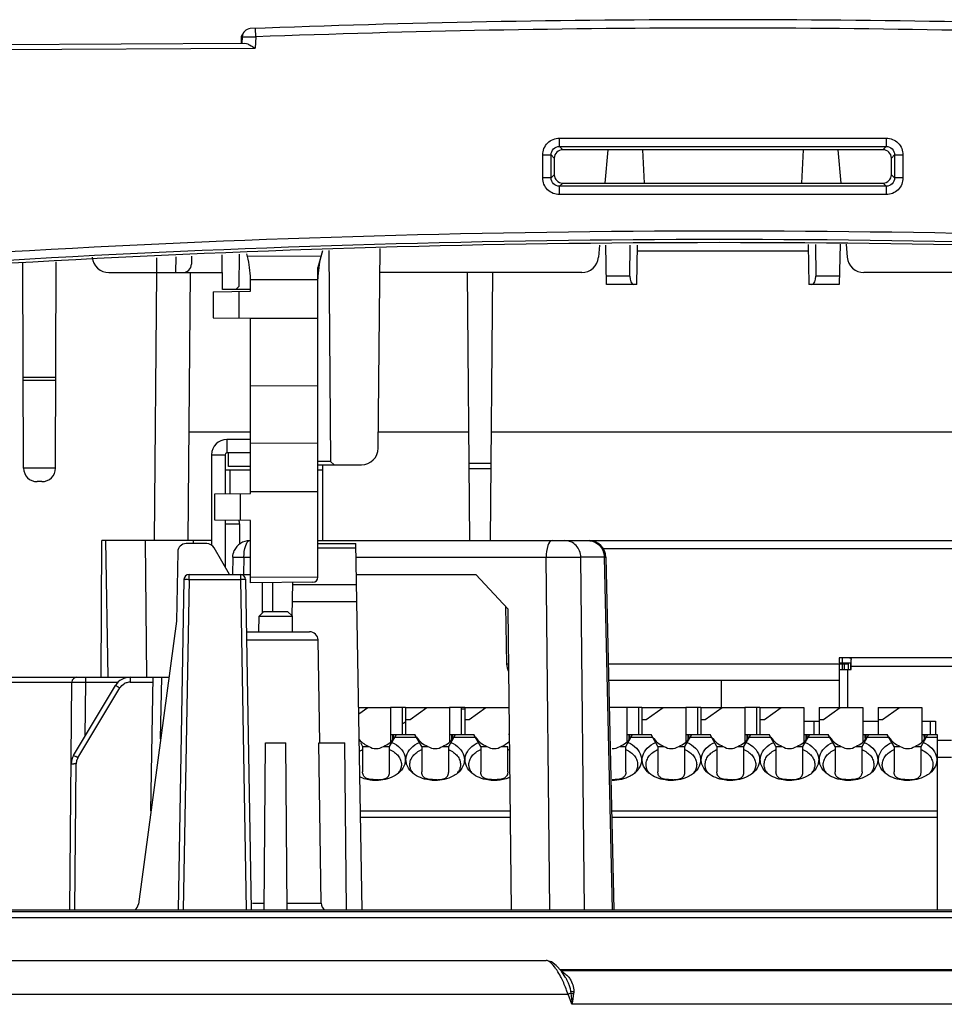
# Model space of a CAD drawing. Header units: millimetres. Extents: x 0 to 1700, y 17 to 1205.
# Tile 12 of 51: x 254 to 308, y 530 to 589. Entities that reach past the tile are written whole.
import ezdxf

# ---------------------------------------------------------------- set-up
doc = ezdxf.new("R2010")
doc.units = ezdxf.units.MM
doc.header["$LTSCALE"] = 77.505185
doc.layers.get('0').update_dxf_attribs({"linetype": 'CONTINUOUS'})

msp = doc.modelspace()

# ---------------------------------------------------------------- linework, layer by layer
at = {"linetype": 'Continuous'}
for p, q in [((266.674, 587.508), (266.674, 587.188)), ((266.738, 587.576), (266.724, 587.189)), ((266.738, 587.576), (267.211, 587.573)), ((267.211, 587.573), (267.538, 587.57)), ((267.538, 587.573), (267.514, 586.892)), ((267.538, 587.57), (267.519, 588.07)), ((244.551, 587.09), (266.9, 587.189)), ((246.754, 586.8), (267.514, 586.892)), ((285.543, 581.067), (285.543, 581.566)), ((285.543, 581.566), (304.905, 581.566)), ((304.905, 581.566), (304.905, 581.067)), ((284.547, 579.208), (284.547, 580.569)), ((284.547, 580.569), (285.045, 580.569)), ((285.045, 579.208), (285.045, 580.569)), ((285.045, 580.569), (285.234, 580.381)), ((285.543, 581.067), (285.732, 580.879)), ((285.543, 581.067), (304.905, 581.067)), ((304.716, 580.879), (285.732, 580.879)), ((288.412, 580.879), (288.239, 578.897)), ((290.461, 580.879), (290.565, 578.897)), ((299.987, 580.879), (299.883, 578.897)), ((302.036, 580.879), (302.209, 578.897)), ((304.905, 581.067), (304.716, 580.879)), ((305.403, 580.569), (305.214, 580.381)), ((305.403, 580.569), (305.403, 579.208)), ((305.403, 580.569), (305.901, 580.569)), ((305.901, 580.569), (305.901, 579.208)), ((285.234, 580.381), (285.233, 579.396)), ((305.215, 579.396), (305.214, 580.381)), ((285.045, 579.208), (285.233, 579.396)), ((305.403, 579.208), (305.215, 579.396)), ((285.045, 579.208), (284.547, 579.208)), ((285.543, 578.71), (285.731, 578.897)), ((285.731, 578.897), (304.717, 578.897)), ((304.905, 578.71), (304.717, 578.897)), ((305.901, 579.208), (305.403, 579.208)), ((285.543, 578.212), (285.543, 578.71)), ((304.905, 578.71), (285.543, 578.71)), ((304.905, 578.212), (285.543, 578.212)), ((304.905, 578.71), (304.905, 578.212)), ((300.279, 575.262), (300.32, 572.889)), ((300.708, 575.264), (300.736, 573.384)), ((302.17, 575.269), (302.128, 572.889)), ((302.527, 575.271), (302.594, 574.502)), ((266.559, 572.787), (266.576, 574.674)), ((267.043, 574.543), (267.002, 574.692)), ((271.497, 574.876), (271.224, 573.889)), ((271.87, 574.892), (271.979, 562.387)), ((274.802, 563.18), (274.906, 575.017)), ((287.916, 575.215), (287.854, 574.502)), ((288.32, 572.889), (288.279, 575.216)), ((289.712, 573.384), (289.74, 575.222)), ((290.128, 572.889), (290.169, 575.224)), ((290.163, 574.889), (300.285, 574.889)), ((253.781, 561.986), (253.739, 574.146)), ((255.667, 561.986), (255.709, 574.227)), ((261.653, 574.472), (261.66, 573.589)), ((262.801, 574.519), (262.793, 573.589)), ((263.724, 574.557), (263.724, 574.089)), ((265.564, 572.589), (265.546, 574.632)), ((267.036, 574.57), (271.414, 574.575)), ((258.84, 573.589), (265.555, 573.589)), ((261.543, 557.689), (261.682, 573.588)), ((263.543, 557.689), (263.682, 573.584)), ((271.224, 555.526), (271.224, 573.889)), ((271.271, 573.894), (271.226, 573.894)), ((286.858, 573.589), (274.893, 573.589)), ((280.224, 557.689), (280.085, 573.589)), ((281.563, 573.589), (281.424, 557.689)), ((316.943, 573.589), (303.59, 573.589)), ((267.224, 572.477), (267.224, 573.21)), ((267.224, 573.181), (271.224, 573.186)), ((289.712, 573.384), (288.311, 573.384)), ((302.137, 573.384), (300.736, 573.384)), ((265.024, 572.457), (267.224, 572.477)), ((265.024, 572.457), (265.024, 570.896)), ((267.224, 572.589), (265.564, 572.589)), ((266.359, 572.589), (266.559, 572.787)), ((266.537, 572.471), (266.537, 570.883)), ((290.128, 572.889), (288.32, 572.889)), ((302.128, 572.889), (300.32, 572.889)), ((265.024, 570.896), (267.224, 570.877)), ((267.224, 570.877), (271.224, 570.88)), ((267.224, 560.489), (267.224, 570.877)), ((255.686, 567.375), (253.762, 567.375)), ((255.685, 567.18), (253.763, 567.18)), ((267.224, 566.869), (271.224, 566.889)), ((267.224, 564.124), (263.6, 564.124)), ((265.824, 563.689), (265.824, 562.889)), ((267.224, 563.689), (265.824, 563.689)), ((280.168, 564.124), (274.811, 564.124)), ((313.692, 564.124), (281.48, 564.124)), ((267.224, 563.468), (271.224, 563.488)), ((264.924, 562.789), (264.924, 557.415)), ((264.924, 562.789), (265.724, 562.789)), ((265.724, 562.789), (265.724, 560.476)), ((267.224, 562.889), (265.824, 562.889)), ((265.924, 562.089), (265.924, 562.889)), ((255.667, 561.986), (253.781, 561.986)), ((265.724, 561.889), (267.224, 561.889)), ((267.224, 562.089), (265.924, 562.089)), ((266.024, 560.478), (266.024, 561.889)), ((271.979, 562.387), (271.224, 562.387)), ((271.224, 562.189), (273.802, 562.189)), ((271.224, 561.889), (271.524, 561.889)), ((271.524, 557.689), (271.524, 562.189)), ((271.979, 562.387), (272.179, 562.189)), ((281.464, 562.271), (280.184, 562.271)), ((281.461, 561.944), (280.187, 561.944)), ((254.867, 561.189), (254.581, 561.189)), ((265.124, 560.47), (267.224, 560.489)), ((265.124, 558.907), (265.124, 560.47)), ((266.637, 558.894), (266.637, 560.484)), ((267.224, 560.597), (271.224, 560.597)), ((267.224, 558.889), (265.124, 558.907)), ((265.724, 558.902), (265.724, 556.128)), ((267.224, 555.194), (267.224, 558.889)), ((265.724, 558.689), (266.574, 558.689)), ((266.574, 558.689), (266.574, 557.464)), ((258.376, 549.587), (258.419, 557.689)), ((263.543, 557.689), (258.419, 557.689)), ((258.628, 557.692), (258.775, 549.601)), ((261.077, 549.585), (261.006, 557.684)), ((264.635, 557.514), (263.415, 557.514)), ((264.924, 557.689), (263.543, 557.689)), ((263.852, 557.511), (263.853, 557.689)), ((265.978, 555.689), (265.068, 557.264)), ((271.224, 557.689), (287.295, 557.689)), ((271.224, 557.514), (273.474, 557.514)), ((271.224, 557.264), (273.478, 557.264)), ((273.853, 535.789), (273.474, 557.514)), ((287.295, 557.689), (311.074, 557.689)), ((311.074, 557.197), (288.13, 557.197)), ((262.915, 557.022), (262.844, 552.918)), ((266.182, 556.711), (266.159, 555.689)), ((266.84, 556.706), (266.817, 555.689)), ((266.84, 556.706), (267.224, 556.706)), ((273.478, 556.706), (284.757, 556.706)), ((284.975, 535.789), (284.757, 556.706)), ((287.025, 535.789), (286.807, 556.706)), ((288.198, 556.706), (286.807, 556.706)), ((288.198, 556.706), (288.666, 535.789)), ((288.294, 556.711), (288.763, 535.789)), ((263.287, 555.394), (262.945, 535.789)), ((263.587, 555.394), (263.245, 535.789)), ((263.587, 555.394), (263.587, 555.689)), ((263.587, 555.689), (267.224, 555.689)), ((263.587, 555.394), (266.629, 555.394)), ((266.629, 555.689), (266.629, 555.394)), ((266.629, 555.394), (266.971, 535.789)), ((266.929, 555.394), (267.271, 535.789)), ((271.224, 555.529), (267.224, 555.494)), ((273.506, 555.689), (280.585, 555.689)), ((280.585, 555.689), (282.484, 553.655)), ((270.927, 555.226), (267.224, 555.194)), ((267.924, 555.2), (267.924, 553.389)), ((268.524, 555.205), (268.524, 553.489)), ((269.699, 553.205), (269.734, 555.216)), ((269.732, 555.089), (273.516, 555.089)), ((269.714, 554.089), (273.534, 554.089)), ((282.347, 553.801), (282.407, 550.371)), ((282.484, 553.655), (282.67, 535.789)), ((267.724, 552.289), (267.74, 553.205)), ((268.024, 553.489), (267.74, 553.205)), ((267.74, 553.205), (269.708, 553.205)), ((268.024, 553.489), (269.424, 553.489)), ((269.424, 553.489), (269.708, 553.205)), ((269.724, 552.289), (269.708, 553.205)), ((262.844, 552.918), (260.582, 536.122)), ((266.983, 552.289), (270.733, 552.289)), ((266.992, 551.797), (271.233, 551.797)), ((271.339, 545.689), (271.233, 551.797)), ((302.124, 550.739), (302.124, 550.439)), ((311.074, 550.739), (302.124, 550.739)), ((302.324, 550.439), (302.324, 550.739)), ((302.124, 550.371), (288.436, 550.371)), ((302.124, 550.439), (302.814, 550.439)), ((302.124, 550.389), (302.124, 547.789)), ((302.124, 550.389), (302.424, 550.389)), ((302.324, 550.039), (302.324, 550.389)), ((302.424, 550.389), (302.424, 550.039)), ((302.424, 550.389), (302.424, 550.389)), ((302.674, 550.371), (302.424, 550.371)), ((302.674, 550.039), (302.674, 550.439)), ((302.814, 550.039), (302.814, 550.439)), ((302.824, 550.039), (302.824, 550.639)), ((302.824, 550.239), (311.074, 550.239)), ((242.143, 549.589), (262.396, 549.589)), ((257.443, 549.589), (257.443, 549.291)), ((260.09, 549.589), (260.09, 549.291)), ((261.328, 541.662), (261.467, 549.589)), ((261.903, 545.929), (261.967, 549.589)), ((302.124, 550.039), (302.824, 550.039)), ((302.624, 547.789), (302.624, 550.039)), ((252.043, 549.291), (256.643, 549.291)), ((256.525, 535.789), (256.643, 549.291)), ((256.743, 544.954), (259.233, 549.103)), ((257.275, 549.292), (257.443, 549.291)), ((257.443, 549.291), (257.415, 546.073)), ((257.443, 549.291), (259.38, 549.291)), ((260.09, 549.291), (261.461, 549.291)), ((302.124, 549.389), (288.458, 549.389)), ((295.124, 549.389), (295.124, 547.789)), ((257, 544.802), (259.49, 548.951)), ((273.644, 547.789), (275.524, 547.789)), ((273.65, 547.414), (274.185, 547.789)), ((275.524, 547.789), (275.524, 545.744)), ((276.224, 547.789), (275.524, 547.789)), ((276.224, 547.789), (276.224, 546.189)), ((276.424, 547.789), (276.224, 547.789)), ((276.424, 547.789), (276.424, 546.189)), ((276.424, 547.789), (279.024, 547.789)), ((276.686, 547.089), (277.685, 547.789)), ((279.024, 547.789), (279.024, 545.744)), ((279.724, 547.789), (279.024, 547.789)), ((279.724, 547.789), (279.724, 546.189)), ((279.924, 547.789), (279.724, 547.789)), ((279.924, 547.789), (279.924, 546.189)), ((279.924, 547.789), (282.524, 547.789)), ((280.186, 547.089), (281.185, 547.789)), ((282.545, 547.789), (282.524, 547.789)), ((289.524, 547.789), (288.494, 547.789)), ((289.524, 547.789), (289.524, 545.744)), ((290.224, 547.789), (289.524, 547.789)), ((290.224, 547.789), (290.224, 546.189)), ((290.424, 547.789), (290.224, 547.789)), ((290.424, 547.789), (290.424, 546.189)), ((290.424, 547.789), (293.024, 547.789)), ((290.686, 547.089), (291.685, 547.789)), ((293.024, 547.789), (293.024, 545.744)), ((293.724, 547.789), (293.024, 547.789)), ((293.724, 547.789), (293.724, 546.189)), ((293.924, 547.789), (293.724, 547.789)), ((293.924, 547.789), (293.924, 546.189)), ((293.924, 547.789), (296.524, 547.789)), ((294.186, 547.089), (295.185, 547.789)), ((296.524, 547.789), (296.524, 545.744)), ((297.224, 547.789), (296.524, 547.789)), ((297.224, 547.789), (297.224, 546.189)), ((297.424, 547.789), (297.224, 547.789)), ((297.424, 547.789), (297.424, 546.189)), ((297.424, 547.789), (300.024, 547.789)), ((297.686, 547.089), (298.685, 547.789)), ((300.024, 547.789), (300.024, 545.744)), ((300.924, 547.789), (300.924, 546.189)), ((300.924, 547.789), (303.524, 547.789)), ((301.186, 547.089), (302.185, 547.789)), ((303.524, 547.789), (303.524, 545.744)), ((304.424, 547.789), (304.424, 546.189)), ((304.424, 547.789), (307.024, 547.789)), ((304.686, 547.089), (305.685, 547.789)), ((307.024, 547.789), (307.024, 545.744)), ((276.424, 547.089), (276.686, 547.089)), ((279.924, 547.089), (280.186, 547.089)), ((290.424, 547.089), (290.686, 547.089)), ((293.924, 547.089), (294.186, 547.089)), ((297.424, 547.089), (297.686, 547.089)), ((300.024, 546.989), (300.624, 546.989)), ((300.624, 546.989), (300.624, 546.189)), ((300.624, 546.989), (300.924, 546.989)), ((300.924, 547.089), (301.186, 547.089)), ((303.524, 546.989), (304.424, 546.989)), ((304.424, 547.089), (304.686, 547.089)), ((307.024, 546.989), (307.824, 546.989)), ((307.524, 546.189), (307.524, 546.989)), ((307.824, 546.989), (307.824, 546.189)), ((275.474, 545.489), (275.878, 546.189)), ((275.524, 546.189), (276.97, 546.189)), ((275.794, 546.042), (277.054, 546.042)), ((277.374, 545.489), (276.97, 546.189)), ((278.974, 545.489), (279.378, 546.189)), ((279.024, 546.189), (280.47, 546.189)), ((279.294, 546.042), (280.554, 546.042)), ((280.874, 545.489), (280.47, 546.189)), ((282.562, 546.189), (282.524, 546.189)), ((289.474, 545.489), (289.878, 546.189)), ((289.524, 546.189), (290.97, 546.189)), ((289.794, 546.042), (291.054, 546.042)), ((291.374, 545.489), (290.97, 546.189)), ((292.974, 545.489), (293.378, 546.189)), ((293.024, 546.189), (294.47, 546.189)), ((293.294, 546.042), (294.554, 546.042)), ((294.874, 545.489), (294.47, 546.189)), ((296.474, 545.489), (296.878, 546.189)), ((296.524, 546.189), (297.97, 546.189)), ((296.794, 546.042), (298.054, 546.042)), ((298.374, 545.489), (297.97, 546.189)), ((299.974, 545.489), (300.378, 546.189)), ((300.024, 546.189), (301.47, 546.189)), ((300.294, 546.042), (301.554, 546.042)), ((301.874, 545.489), (301.47, 546.189)), ((303.474, 545.489), (303.878, 546.189)), ((303.524, 546.189), (304.97, 546.189)), ((303.794, 546.042), (305.054, 546.042)), ((305.374, 545.489), (304.97, 546.189)), ((306.974, 545.489), (307.378, 546.189)), ((307.024, 546.189), (307.924, 546.189)), ((307.294, 546.042), (307.924, 546.042)), ((307.924, 546.189), (307.924, 535.789)), ((268.038, 535.789), (268.124, 545.689)), ((268.124, 545.689), (269.324, 545.689)), ((269.41, 535.789), (269.324, 545.689)), ((271.269, 545.689), (272.824, 545.689)), ((271.42, 536.18), (271.269, 545.689)), ((272.91, 535.789), (272.824, 545.689)), ((273.741, 545.719), (273.874, 545.489)), ((273.874, 545.489), (273.874, 543.983)), ((273.874, 545.489), (274.234, 545.489)), ((275.114, 545.489), (275.474, 545.489)), ((275.474, 543.983), (275.474, 545.489)), ((275.714, 545.989), (275.714, 545.946)), ((275.714, 545.989), (275.747, 545.989)), ((277.374, 545.489), (277.374, 543.983)), ((277.374, 545.489), (277.734, 545.489)), ((278.614, 545.489), (278.974, 545.489)), ((278.974, 543.983), (278.974, 545.489)), ((279.214, 545.989), (279.214, 545.946)), ((279.214, 545.989), (279.247, 545.989)), ((280.874, 545.489), (280.874, 543.983)), ((280.874, 545.489), (281.234, 545.489)), ((282.114, 545.489), (282.474, 545.489)), ((282.474, 543.983), (282.474, 545.489)), ((289.114, 545.489), (289.474, 545.489)), ((289.474, 543.983), (289.474, 545.489)), ((289.714, 545.989), (289.714, 545.946)), ((289.714, 545.989), (289.747, 545.989)), ((291.374, 545.489), (291.374, 543.983)), ((291.374, 545.489), (291.734, 545.489)), ((292.614, 545.489), (292.974, 545.489)), ((292.974, 543.983), (292.974, 545.489)), ((293.214, 545.989), (293.214, 545.946)), ((293.214, 545.989), (293.247, 545.989)), ((294.874, 545.489), (294.874, 543.983)), ((294.874, 545.489), (295.234, 545.489)), ((296.114, 545.489), (296.474, 545.489)), ((296.474, 543.983), (296.474, 545.489)), ((296.714, 545.989), (296.714, 545.946)), ((296.714, 545.989), (296.747, 545.989)), ((298.374, 545.489), (298.374, 543.983)), ((298.374, 545.489), (298.734, 545.489)), ((299.614, 545.489), (299.974, 545.489)), ((299.974, 543.983), (299.974, 545.489)), ((300.214, 545.989), (300.214, 545.946)), ((300.214, 545.989), (300.247, 545.989)), ((301.874, 545.489), (301.874, 543.983)), ((301.874, 545.489), (302.234, 545.489)), ((303.114, 545.489), (303.474, 545.489)), ((303.474, 543.983), (303.474, 545.489)), ((303.714, 545.989), (303.714, 545.946)), ((303.714, 545.989), (303.747, 545.989)), ((305.374, 545.489), (305.374, 543.983)), ((305.374, 545.489), (305.734, 545.489)), ((306.614, 545.489), (306.974, 545.489)), ((306.974, 543.983), (306.974, 545.489)), ((307.214, 545.989), (307.214, 545.946)), ((307.214, 545.989), (307.247, 545.989)), ((308.774, 545.841), (307.924, 545.841)), ((256.825, 535.789), (256.9, 544.448)), ((307.924, 544.841), (308.774, 544.841)), ((282.609, 541.635), (273.751, 541.635)), ((307.924, 541.635), (288.632, 541.635)), ((273.757, 541.282), (282.613, 541.282)), ((288.64, 541.282), (307.924, 541.282)), ((267.35, 536.18), (268.041, 536.18)), ((269.407, 536.18), (271.42, 536.18)), ((87.601, 535.689), (335.847, 535.689)), ((88.724, 535.789), (334.724, 535.789)), ((87.604, 535.339), (335.844, 535.339)), ((246.698, 532.789), (284.749, 532.789)), ((284.749, 532.789), (284.749, 532.789)), ((335.817, 532.241), (285.57, 532.241)), ((285.615, 532.189), (335.817, 532.189)), ((285.882, 531.804), (285.652, 532.146)), ((245.4, 530.789), (286.048, 530.789)), ((286.215, 530.854), (286.048, 530.789)), ((286.281, 530.189), (286.048, 530.789)), ((335.799, 530.189), (286.281, 530.189))]:
    msp.add_line(p, q, dxfattribs=at)
msp.add_lwpolyline([(285.652, 532.146), (285.354, 532.487), (285.06, 532.705), (284.75, 532.789)], dxfattribs=at)
for centre, radius, start, end in [((295.224, -151.411), 740, 87.831093, 92.168907), ((295.224, -151.411), 739.5, 87.854404, 92.145584), ((266.974, 587.508), 0.3, 128.90897, 180), ((267.237, 587.559), 0.5, 92.16891, 178), ((295.224, -151.411), 727.458, 86.995741, 93.439924), ((295.224, -151.411), 726.96, 86.995741, 93.439924), ((258.84, 574.589), 1, 185, 270), ((263.224, 574.089), 0.5, 270, 360), ((262.224, 573.21), 5, 0, 15.46518), ((276.224, 573.21), 5, 164.53482, 180), ((286.858, 574.589), 1, 270, 355), ((303.59, 574.589), 1, 185, 270), ((265.824, 562.789), 0.9, 90, 180), ((273.802, 563.189), 1, 270, 359.5), ((265.824, 562.789), 0.1, 90, 180), ((254.581, 561.989), 0.8, 180.2, 270), ((254.867, 561.989), 0.8, 270, 359.8), ((265.274, 558.689), 1.3, 0, 9.13535), ((263.415, 557.014), 0.5, 90, 179), ((264.635, 557.014), 0.5, 30, 90), ((267.182, 556.689), 1, 90.00463, 155.76109), ((287.295, 556.689), 1, 1.28164, 89.99995), ((263.587, 555.389), 0.3, 90, 179), ((266.629, 555.389), 0.3, 1, 90), ((270.924, 555.526), 0.3, 270.5, 360), ((270.733, 551.789), 0.5, 1, 90), ((283.407, 550.389), 1, 181, 207.77182), ((256.943, 549.289), 0.3, 90, 179.5), ((260.09, 548.589), 1, 90, 149.03624), ((260.092, 548.587), 0.704, 100.91782, 119.21915), ((260.09, 548.589), 0.702, 90.01614, 100.84551), ((279.974, 536.605), 11.098, 90.25692, 91.29257), ((277.747, 544.826), 2.496, 122.19324, 127.70222), ((257.6, 544.439), 1, 149.03624, 179.5), ((239.1, 514.976), 34.785, 59.02978, 59.27591), ((281.813, 543.818), 1.625, 61.93891, 65.99049), ((256.634, 514.533), 29.916, 89.49037, 89.77763), ((257.605, 544.441), 0.705, 160.25252, 179.43585), ((257.602, 544.441), 0.702, 149.05377, 160.17084), ((275.222, 544.492), 0.971, 322.431, 329.17855), ((275.102, 544.968), 1.394, 309.77828, 314.95319), ((277.746, 544.968), 1.394, 225.04681, 230.22196), ((277.626, 544.492), 0.971, 210.83203, 217.56916), ((278.722, 544.492), 0.971, 322.431, 329.17855), ((278.602, 544.968), 1.394, 309.77828, 314.95319), ((281.246, 544.968), 1.394, 225.04681, 230.22196), ((281.126, 544.492), 0.971, 210.83203, 217.56916), ((289.222, 544.492), 0.971, 322.431, 329.17855), ((289.102, 544.968), 1.394, 309.77828, 314.95319), ((291.746, 544.968), 1.394, 225.04681, 230.22196), ((291.626, 544.492), 0.971, 210.83203, 217.56916), ((292.722, 544.492), 0.971, 322.431, 329.17855), ((292.602, 544.968), 1.394, 309.77828, 314.95319), ((295.246, 544.968), 1.394, 225.04681, 230.22196), ((295.126, 544.492), 0.971, 210.83203, 217.56916), ((296.222, 544.492), 0.971, 322.431, 329.17855), ((296.102, 544.968), 1.394, 309.77828, 314.95319), ((298.746, 544.968), 1.394, 225.04681, 230.22196), ((298.626, 544.492), 0.971, 210.83203, 217.56916), ((299.722, 544.492), 0.971, 322.431, 329.17855), ((299.602, 544.968), 1.394, 309.77828, 314.95319), ((302.246, 544.968), 1.394, 225.04681, 230.22196), ((302.126, 544.492), 0.971, 210.83203, 217.56916), ((303.222, 544.492), 0.971, 322.431, 329.17855), ((303.102, 544.968), 1.394, 309.77828, 314.95319), ((305.746, 544.968), 1.394, 225.04681, 230.22196), ((305.626, 544.492), 0.971, 210.83203, 217.56916), ((306.722, 544.492), 0.971, 322.431, 329.17855), ((306.602, 544.968), 1.394, 309.77828, 314.95319), ((260.087, 536.189), 0.5, 305.03528, 352.33162), ((282.552, 530.36), 3.387, 32.8428, 35.59995)]:
    msp.add_arc(centre, radius, start, end, dxfattribs=at)
for centre, major_axis, ratio, start_param, end_param in [((285.736, 580.377), (0.375, -0.336), 0.993148, 2.304395, 3.867595), ((304.712, 580.377), (0.375, 0.336), 0.993148, -0.726003, 0.837197), ((285.735, 579.4), (0.34, 0.372), 0.991641, -3.968766, -2.405566), ((304.713, 579.4), (-0.34, 0.372), 0.991641, -3.87762, -2.31442), ((295.224, -151.967), (0, 727.331), 1, -0.052153, 0.059754), ((289.962, 573.389), (0.013, 0.5), 0.499746, -4.690662, -3.128592), ((300.486, 573.389), (-0.013, 0.5), 0.499746, -3.154593, -1.592524), ((274.674, 547.184), (0, 1.779), 0.816497, -2.83382, -2.267626), ((275.655, 545.689), (0, 0.5), 0.034921, 5.133445, 6.283185), ((275.707, 545.989), (0, 0.2), 0.034921, -1.570796, 0), ((278.174, 547.184), (0, 1.779), 0.816497, -4.015559, -3.449365), ((278.174, 547.184), (0, 1.779), 0.816497, -2.83382, -2.267626), ((279.155, 545.689), (0, 0.5), 0.034921, 5.133445, 6.283185), ((279.207, 545.989), (0, 0.2), 0.034921, -1.570796, 0), ((281.674, 547.184), (0, 1.779), 0.816497, -4.015559, -3.449365), ((288.674, 547.184), (0, 1.779), 0.816497, -2.83382, -2.267626), ((289.655, 545.689), (0, 0.5), 0.034921, 5.133445, 6.283185), ((289.707, 545.989), (0, 0.2), 0.034921, -1.570796, 0), ((292.174, 547.184), (0, 1.779), 0.816497, -4.015559, -3.449365), ((292.174, 547.184), (0, 1.779), 0.816497, -2.83382, -2.267626), ((293.155, 545.689), (0, 0.5), 0.034921, 5.133445, 6.283185), ((293.207, 545.989), (0, 0.2), 0.034921, -1.570796, 0), ((295.674, 547.184), (0, 1.779), 0.816497, -4.015559, -3.449365), ((295.674, 547.184), (0, 1.779), 0.816497, -2.83382, -2.267626), ((296.655, 545.689), (0, 0.5), 0.034921, 5.133445, 6.283185), ((296.707, 545.989), (0, 0.2), 0.034921, -1.570796, 0), ((299.174, 547.184), (0, 1.779), 0.816497, -4.015559, -3.449365), ((299.174, 547.184), (0, 1.779), 0.816497, -2.83382, -2.267626), ((300.155, 545.689), (0, 0.5), 0.034921, 5.133445, 6.283185), ((300.207, 545.989), (0, 0.2), 0.034921, -1.570796, 0), ((302.674, 547.184), (0, 1.779), 0.816497, -4.015559, -3.449365), ((302.674, 547.184), (0, 1.779), 0.816497, -2.83382, -2.267626), ((303.655, 545.689), (0, 0.5), 0.034921, 5.133445, 6.283185), ((303.707, 545.989), (0, 0.2), 0.034921, -1.570796, 0), ((306.174, 547.184), (0, 1.779), 0.816497, -4.015559, -3.449365), ((306.174, 547.184), (0, 1.779), 0.816497, -2.83382, -2.267626), ((307.155, 545.689), (0, 0.5), 0.034921, 5.133445, 6.283185), ((307.207, 545.989), (0, 0.2), 0.034921, -1.570796, 0), ((274.674, 547.184), (0, 1.779), 0.816497, -3.898969, -3.449365), ((274.674, 546.157), (0.8, 0), 1, 4.13011, 5.294668), ((278.174, 546.157), (0.8, 0), 1, 4.13011, 5.294668), ((281.674, 546.157), (0.8, 0), 1, 4.13011, 5.294668), ((281.674, 547.184), (0, 1.779), 0.816497, -2.83382, -2.480098), ((288.674, 546.157), (0.8, 0), 1, -1.570796, -0.988517), ((292.174, 546.157), (0.8, 0), 1, 4.13011, 5.294668), ((295.674, 546.157), (0.8, 0), 1, 4.13011, 5.294668), ((299.174, 546.157), (0.8, 0), 1, -2.153076, -0.988517), ((302.674, 546.157), (0.8, 0), 1, -2.153076, -0.988517), ((306.174, 546.157), (0.8, 0), 1, -2.153076, -0.988517), ((274.674, 541.389), (0, 2.121), 0.707107, 6.129252, 6.43719), ((278.174, 541.389), (0, 2.121), 0.707107, -0.153933, 0.154004), ((281.674, 541.389), (0, 2.121), 0.707107, -0.153933, 0.154004), ((288.674, 541.389), (0, 2.121), 0.707107, -0.153933, 0), ((292.174, 541.389), (0, 2.121), 0.707107, 6.129252, 6.43719), ((295.674, 541.389), (0, 2.121), 0.707107, 6.129252, 6.43719), ((299.174, 541.389), (0, 2.121), 0.707107, -0.153933, 0.154004), ((302.674, 541.389), (0, 2.121), 0.707107, -0.153933, 0.154004), ((306.174, 541.389), (0, 2.121), 0.707107, -0.153933, 0.154004)]:
    msp.add_ellipse(centre, major_axis=major_axis, ratio=ratio, start_param=start_param, end_param=end_param, dxfattribs=at)
for points in [[(266.9, 587.189), (266.956, 587.19), (267.012, 587.169), (267.064, 587.147)], [(287.259, 557.689), (287.38, 557.689), (287.503, 557.663), (287.614, 557.614)], [(266.182, 556.711), (266.185, 556.844), (266.216, 556.978), (266.27, 557.099)], [(259.49, 548.951), (259.552, 549.054), (259.643, 549.143), (259.748, 549.202)], [(271.42, 536.18), (271.422, 536.028), (271.512, 535.866), (271.637, 535.78)], [(285.822, 532.041), (285.771, 532.075), (285.718, 532.106), (285.663, 532.131)], [(285.822, 532.041), (285.783, 532.034), (285.741, 532.036), (285.703, 532.048)], [(285.822, 532.041), (285.894, 531.994), (285.96, 531.937), (286.02, 531.875)], [(286.201, 530.964), (286.261, 530.946), (286.325, 530.939), (286.388, 530.939)], [(286.201, 530.964), (286.207, 530.928), (286.212, 530.891), (286.215, 530.854)], [(286.388, 530.939), (286.388, 530.901), (286.386, 530.862), (286.382, 530.823)], [(286.215, 530.854), (286.269, 530.837), (286.326, 530.828), (286.382, 530.823)], [(286.215, 530.854), (286.243, 530.633), (286.262, 530.411), (286.281, 530.189)], [(286.382, 530.823), (286.359, 530.61), (286.32, 530.399), (286.281, 530.189)]]:
    msp.add_open_spline(points, degree=3, dxfattribs=at)
for points, knots in [([(267.064, 587.147), (267.1, 587.131), (267.255, 587.055), (267.401, 586.962), (267.514, 586.892)], [0, 0, 0, 0, 0.231599, 1, 1, 1, 1]), ([(284.547, 580.569), (284.547, 580.823), (284.759, 581.354), (285.289, 581.566), (285.543, 581.566)], [0, 0, 0, 0, 0.499691, 1, 1, 1, 1]), ([(304.905, 581.566), (305.159, 581.566), (305.689, 581.354), (305.901, 580.824), (305.901, 580.569)], [0, 0, 0, 0, 0.499691, 1, 1, 1, 1]), ([(285.045, 580.569), (285.044, 580.697), (285.148, 580.964), (285.416, 581.068), (285.543, 581.067)], [0, 0, 0, 0, 0.499685, 1, 1, 1, 1]), ([(304.905, 581.067), (305.032, 581.068), (305.299, 580.964), (305.404, 580.697), (305.403, 580.569)], [0, 0, 0, 0, 0.499685, 1, 1, 1, 1]), ([(285.543, 578.212), (285.289, 578.212), (284.759, 578.423), (284.547, 578.954), (284.547, 579.208)], [0, 0, 0, 0, 0.499691, 1, 1, 1, 1]), ([(285.543, 578.71), (285.416, 578.709), (285.149, 578.813), (285.044, 579.081), (285.045, 579.208)], [0, 0, 0, 0, 0.499685, 1, 1, 1, 1]), ([(305.403, 579.208), (305.404, 579.081), (305.3, 578.813), (305.032, 578.709), (304.905, 578.71)], [0, 0, 0, 0, 0.499685, 1, 1, 1, 1]), ([(305.901, 579.208), (305.901, 578.954), (305.689, 578.424), (305.159, 578.212), (304.905, 578.212)], [0, 0, 0, 0, 0.499691, 1, 1, 1, 1]), ([(266.84, 556.706), (266.841, 556.941), (266.861, 557.255), (267.057, 557.689), (267.182, 557.689)], [0, 0, 0, 0, 0.652875, 1, 1, 1, 1]), ([(285.099, 557.689), (284.974, 557.689), (284.777, 557.255), (284.758, 556.941), (284.757, 556.706)], [0, 0, 0, 0, 0.347026, 1, 1, 1, 1]), ([(286.807, 556.706), (286.803, 556.956), (286.613, 557.466), (286.107, 557.689), (285.868, 557.689)], [0, 0, 0, 0, 0.510897, 1, 1, 1, 1]), ([(287.614, 557.614), (287.784, 557.541), (288.085, 557.278), (288.195, 556.897), (288.198, 556.706)], [0, 0, 0, 0, 0.4921, 1, 1, 1, 1]), ([(266.182, 556.711), (266.181, 556.726), (266.281, 556.695), (266.375, 556.724), (266.598, 556.706), (266.751, 556.708), (266.84, 556.706)], [0, 0, 0, 0, 0.070538, 0.274932, 0.594958, 1, 1, 1, 1]), ([(284.757, 556.706), (284.962, 556.709), (285.646, 556.713), (286.329, 556.721), (286.807, 556.706)], [0, 0, 0, 0, 0.300641, 1, 1, 1, 1]), ([(288.198, 556.706), (288.222, 556.707), (288.246, 556.718), (288.292, 556.703), (288.294, 556.711)], [0, 0, 0, 0, 0.744848, 1, 1, 1, 1]), ([(263.287, 555.394), (263.287, 555.402), (263.334, 555.387), (263.38, 555.401), (263.48, 555.394), (263.549, 555.395), (263.587, 555.394)], [0, 0, 0, 0, 0.076593, 0.293226, 0.618074, 1, 1, 1, 1]), ([(266.629, 555.394), (266.655, 555.394), (266.742, 555.396), (266.83, 555.397), (266.891, 555.396)], [0, 0, 0, 0, 0.298994, 1, 1, 1, 1]), ([(266.891, 555.396), (266.9, 555.396), (266.908, 555.392), (266.929, 555.397), (266.929, 555.394)], [0, 0, 0, 0, 0.742708, 1, 1, 1, 1]), ([(302.724, 550.739), (302.741, 550.739), (302.779, 550.735), (302.817, 550.707), (302.824, 550.664), (302.824, 550.639)], [0, 0, 0, 0, 0.245049, 0.622971, 1, 1, 1, 1]), ([(282.516, 550.367), (282.489, 550.368), (282.466, 550.38), (282.407, 550.362), (282.407, 550.371)], [0, 0, 0, 0, 0.748114, 1, 1, 1, 1]), ([(256.643, 549.291), (256.643, 549.307), (256.7, 549.284), (256.748, 549.296), (256.866, 549.29), (257.039, 549.294), (257.192, 549.292), (257.275, 549.292)], [0, 0, 0, 0, 0.072529, 0.161143, 0.281543, 0.60292, 1, 1, 1, 1]), ([(259.233, 549.103), (259.237, 549.11), (259.269, 549.072), (259.316, 549.062), (259.398, 549.004), (259.457, 548.971), (259.49, 548.951)], [0, 0, 0, 0, 0.076255, 0.292577, 0.617502, 1, 1, 1, 1]), ([(275.607, 545.719), (275.791, 545.636), (276.116, 545.427), (276.372, 545.02), (276.417, 544.677), (276.363, 544.335), (276.212, 544.107), (276.087, 543.982)], [0, 0, 0, 0, 0.280292, 0.524365, 0.639326, 0.754501, 1, 1, 1, 1]), ([(276.761, 543.982), (276.636, 544.107), (276.485, 544.335), (276.431, 544.677), (276.476, 545.02), (276.732, 545.427), (277.057, 545.636), (277.241, 545.719)], [0, 0, 0, 0, 0.245499, 0.360674, 0.475635, 0.719708, 1, 1, 1, 1]), ([(279.107, 545.719), (279.291, 545.636), (279.616, 545.427), (279.872, 545.02), (279.917, 544.677), (279.863, 544.335), (279.712, 544.107), (279.587, 543.982)], [0, 0, 0, 0, 0.280292, 0.524365, 0.639326, 0.754501, 1, 1, 1, 1]), ([(280.261, 543.982), (280.136, 544.107), (279.985, 544.335), (279.931, 544.677), (279.976, 545.02), (280.232, 545.427), (280.557, 545.636), (280.741, 545.719)], [0, 0, 0, 0, 0.245499, 0.360674, 0.475635, 0.719708, 1, 1, 1, 1]), ([(289.607, 545.719), (289.791, 545.636), (290.116, 545.427), (290.372, 545.02), (290.417, 544.677), (290.363, 544.335), (290.212, 544.107), (290.087, 543.982)], [0, 0, 0, 0, 0.280292, 0.524365, 0.639326, 0.754501, 1, 1, 1, 1]), ([(290.761, 543.982), (290.636, 544.107), (290.485, 544.335), (290.431, 544.677), (290.476, 545.02), (290.732, 545.427), (291.057, 545.636), (291.241, 545.719)], [0, 0, 0, 0, 0.245499, 0.360674, 0.475635, 0.719708, 1, 1, 1, 1]), ([(293.107, 545.719), (293.291, 545.636), (293.616, 545.427), (293.872, 545.02), (293.917, 544.677), (293.863, 544.335), (293.712, 544.107), (293.587, 543.982)], [0, 0, 0, 0, 0.280292, 0.524365, 0.639326, 0.754501, 1, 1, 1, 1]), ([(294.261, 543.982), (294.136, 544.107), (293.985, 544.335), (293.931, 544.677), (293.976, 545.02), (294.232, 545.427), (294.557, 545.636), (294.741, 545.719)], [0, 0, 0, 0, 0.245499, 0.360674, 0.475635, 0.719708, 1, 1, 1, 1]), ([(296.607, 545.719), (296.791, 545.636), (297.116, 545.427), (297.372, 545.02), (297.417, 544.677), (297.363, 544.335), (297.212, 544.107), (297.087, 543.982)], [0, 0, 0, 0, 0.280292, 0.524365, 0.639326, 0.754501, 1, 1, 1, 1]), ([(297.761, 543.982), (297.636, 544.107), (297.485, 544.335), (297.431, 544.677), (297.476, 545.02), (297.732, 545.427), (298.057, 545.636), (298.241, 545.719)], [0, 0, 0, 0, 0.245499, 0.360674, 0.475635, 0.719708, 1, 1, 1, 1]), ([(300.107, 545.719), (300.291, 545.636), (300.616, 545.427), (300.872, 545.02), (300.917, 544.677), (300.863, 544.335), (300.712, 544.107), (300.587, 543.982)], [0, 0, 0, 0, 0.280292, 0.524365, 0.639326, 0.754501, 1, 1, 1, 1]), ([(301.261, 543.982), (301.136, 544.107), (300.985, 544.335), (300.931, 544.677), (300.976, 545.02), (301.232, 545.427), (301.557, 545.636), (301.741, 545.719)], [0, 0, 0, 0, 0.245499, 0.360674, 0.475635, 0.719708, 1, 1, 1, 1]), ([(303.607, 545.719), (303.791, 545.636), (304.116, 545.427), (304.372, 545.02), (304.417, 544.677), (304.363, 544.335), (304.212, 544.107), (304.087, 543.982)], [0, 0, 0, 0, 0.280292, 0.524365, 0.639326, 0.754501, 1, 1, 1, 1]), ([(304.761, 543.982), (304.636, 544.107), (304.485, 544.335), (304.431, 544.677), (304.476, 545.02), (304.732, 545.427), (305.057, 545.636), (305.241, 545.719)], [0, 0, 0, 0, 0.245499, 0.360674, 0.475635, 0.719708, 1, 1, 1, 1]), ([(307.107, 545.719), (307.291, 545.636), (307.616, 545.427), (307.872, 545.02), (307.917, 544.677), (307.863, 544.335), (307.712, 544.107), (307.587, 543.982)], [0, 0, 0, 0, 0.280292, 0.524365, 0.639326, 0.754501, 1, 1, 1, 1]), ([(256.743, 544.954), (256.75, 544.965), (256.805, 544.898), (256.841, 544.897), (256.872, 544.878)], [0, 0, 0, 0, 0.267913, 1, 1, 1, 1]), ([(273.683, 545.202), (273.698, 545.211), (273.76, 545.248), (273.824, 545.281), (273.874, 545.303)], [0, 0, 0, 0, 0.245927, 1, 1, 1, 1]), ([(275.474, 545.303), (275.577, 545.257), (275.766, 545.15), (275.993, 544.934), (276.14, 544.681), (276.174, 544.495), (276.174, 544.406)], [0, 0, 0, 0, 0.280898, 0.538936, 0.775929, 1, 1, 1, 1]), ([(276.674, 544.406), (276.674, 544.495), (276.708, 544.681), (276.855, 544.934), (277.082, 545.15), (277.271, 545.257), (277.374, 545.303)], [0, 0, 0, 0, 0.224071, 0.461064, 0.719102, 1, 1, 1, 1]), ([(278.974, 545.303), (279.077, 545.257), (279.266, 545.15), (279.493, 544.934), (279.64, 544.681), (279.674, 544.495), (279.674, 544.406)], [0, 0, 0, 0, 0.280898, 0.538936, 0.775929, 1, 1, 1, 1]), ([(280.174, 544.406), (280.174, 544.495), (280.208, 544.681), (280.355, 544.934), (280.582, 545.15), (280.771, 545.257), (280.874, 545.303)], [0, 0, 0, 0, 0.224071, 0.461064, 0.719102, 1, 1, 1, 1]), ([(289.474, 545.303), (289.577, 545.257), (289.766, 545.15), (289.993, 544.934), (290.14, 544.681), (290.174, 544.495), (290.174, 544.406)], [0, 0, 0, 0, 0.280898, 0.538936, 0.775929, 1, 1, 1, 1]), ([(290.674, 544.406), (290.674, 544.495), (290.708, 544.681), (290.855, 544.934), (291.082, 545.15), (291.271, 545.257), (291.374, 545.303)], [0, 0, 0, 0, 0.224071, 0.461064, 0.719102, 1, 1, 1, 1]), ([(292.974, 545.303), (293.077, 545.257), (293.266, 545.15), (293.493, 544.934), (293.64, 544.681), (293.674, 544.495), (293.674, 544.406)], [0, 0, 0, 0, 0.280898, 0.538936, 0.775929, 1, 1, 1, 1]), ([(294.174, 544.406), (294.174, 544.495), (294.208, 544.681), (294.355, 544.934), (294.582, 545.15), (294.771, 545.257), (294.874, 545.303)], [0, 0, 0, 0, 0.224071, 0.461064, 0.719102, 1, 1, 1, 1]), ([(296.474, 545.303), (296.577, 545.257), (296.766, 545.15), (296.993, 544.934), (297.14, 544.681), (297.174, 544.495), (297.174, 544.406)], [0, 0, 0, 0, 0.280898, 0.538936, 0.775929, 1, 1, 1, 1]), ([(297.674, 544.406), (297.674, 544.495), (297.708, 544.681), (297.855, 544.934), (298.082, 545.15), (298.271, 545.257), (298.374, 545.303)], [0, 0, 0, 0, 0.224071, 0.461064, 0.719102, 1, 1, 1, 1]), ([(299.974, 545.303), (300.077, 545.257), (300.266, 545.15), (300.493, 544.934), (300.64, 544.681), (300.674, 544.495), (300.674, 544.406)], [0, 0, 0, 0, 0.280898, 0.538936, 0.775929, 1, 1, 1, 1]), ([(301.174, 544.406), (301.174, 544.495), (301.208, 544.681), (301.355, 544.934), (301.582, 545.15), (301.771, 545.257), (301.874, 545.303)], [0, 0, 0, 0, 0.224071, 0.461064, 0.719102, 1, 1, 1, 1]), ([(303.474, 545.303), (303.577, 545.257), (303.766, 545.15), (303.993, 544.934), (304.14, 544.681), (304.174, 544.495), (304.174, 544.406)], [0, 0, 0, 0, 0.280898, 0.538936, 0.775929, 1, 1, 1, 1]), ([(304.674, 544.406), (304.674, 544.495), (304.708, 544.681), (304.855, 544.934), (305.082, 545.15), (305.271, 545.257), (305.374, 545.303)], [0, 0, 0, 0, 0.224071, 0.461064, 0.719102, 1, 1, 1, 1]), ([(306.974, 545.303), (307.077, 545.257), (307.266, 545.15), (307.493, 544.934), (307.64, 544.681), (307.674, 544.495), (307.674, 544.406)], [0, 0, 0, 0, 0.280898, 0.538936, 0.775929, 1, 1, 1, 1]), ([(256.6, 544.448), (256.601, 544.461), (256.682, 544.432), (256.714, 544.449), (256.75, 544.449)], [0, 0, 0, 0, 0.268044, 1, 1, 1, 1]), ([(276.174, 544.406), (276.174, 544.335), (276.153, 544.191), (276.094, 544.057), (276.057, 543.994)], [0, 0, 0, 0, 0.490844, 1, 1, 1, 1]), ([(276.792, 543.994), (276.754, 544.057), (276.695, 544.19), (276.674, 544.335), (276.674, 544.406)], [0, 0, 0, 0, 0.509162, 1, 1, 1, 1]), ([(279.674, 544.406), (279.674, 544.335), (279.653, 544.191), (279.594, 544.057), (279.557, 543.994)], [0, 0, 0, 0, 0.490844, 1, 1, 1, 1]), ([(280.292, 543.994), (280.254, 544.057), (280.195, 544.19), (280.174, 544.335), (280.174, 544.406)], [0, 0, 0, 0, 0.509162, 1, 1, 1, 1]), ([(290.174, 544.406), (290.174, 544.335), (290.153, 544.191), (290.094, 544.057), (290.057, 543.994)], [0, 0, 0, 0, 0.490844, 1, 1, 1, 1]), ([(290.792, 543.994), (290.754, 544.057), (290.695, 544.19), (290.674, 544.335), (290.674, 544.406)], [0, 0, 0, 0, 0.509162, 1, 1, 1, 1]), ([(293.674, 544.406), (293.674, 544.335), (293.653, 544.191), (293.594, 544.057), (293.557, 543.994)], [0, 0, 0, 0, 0.490844, 1, 1, 1, 1]), ([(294.292, 543.994), (294.254, 544.057), (294.195, 544.19), (294.174, 544.335), (294.174, 544.406)], [0, 0, 0, 0, 0.509162, 1, 1, 1, 1]), ([(297.174, 544.406), (297.174, 544.335), (297.153, 544.191), (297.094, 544.057), (297.057, 543.994)], [0, 0, 0, 0, 0.490844, 1, 1, 1, 1]), ([(297.792, 543.994), (297.754, 544.057), (297.695, 544.19), (297.674, 544.335), (297.674, 544.406)], [0, 0, 0, 0, 0.509162, 1, 1, 1, 1]), ([(300.674, 544.406), (300.674, 544.335), (300.653, 544.191), (300.594, 544.057), (300.557, 543.994)], [0, 0, 0, 0, 0.490844, 1, 1, 1, 1]), ([(301.292, 543.994), (301.254, 544.057), (301.195, 544.19), (301.174, 544.335), (301.174, 544.406)], [0, 0, 0, 0, 0.509162, 1, 1, 1, 1]), ([(304.174, 544.406), (304.174, 544.335), (304.153, 544.191), (304.094, 544.057), (304.057, 543.994)], [0, 0, 0, 0, 0.490844, 1, 1, 1, 1]), ([(304.792, 543.994), (304.754, 544.057), (304.695, 544.19), (304.674, 544.335), (304.674, 544.406)], [0, 0, 0, 0, 0.509162, 1, 1, 1, 1]), ([(307.674, 544.406), (307.674, 544.335), (307.653, 544.191), (307.594, 544.057), (307.557, 543.994)], [0, 0, 0, 0, 0.490844, 1, 1, 1, 1]), ([(274.674, 543.51), (274.562, 543.51), (274.4, 543.517), (274.198, 543.554), (274.073, 543.598), (273.976, 543.666), (273.889, 543.792), (273.874, 543.908), (273.874, 543.983)], [0, 0, 0, 0, 0.315777, 0.456002, 0.578715, 0.68606, 0.786785, 1, 1, 1, 1]), ([(274.674, 543.51), (274.786, 543.51), (274.948, 543.517), (275.15, 543.554), (275.275, 543.598), (275.372, 543.666), (275.459, 543.792), (275.474, 543.908), (275.474, 543.983)], [0, 0, 0, 0, 0.315771, 0.455995, 0.578709, 0.686055, 0.786781, 1, 1, 1, 1]), ([(275.994, 543.897), (275.91, 543.827), (275.517, 543.568), (275.033, 543.465), (274.674, 543.465)], [0, 0, 0, 0, 0.232938, 1, 1, 1, 1]), ([(278.174, 543.465), (278.049, 543.465), (277.584, 543.5), (277.118, 543.677), (276.854, 543.897)], [0, 0, 0, 0, 0.266113, 1, 1, 1, 1]), ([(278.174, 543.51), (278.062, 543.51), (277.9, 543.517), (277.698, 543.554), (277.573, 543.598), (277.476, 543.666), (277.389, 543.792), (277.374, 543.908), (277.374, 543.983)], [0, 0, 0, 0, 0.315777, 0.456002, 0.578715, 0.68606, 0.786785, 1, 1, 1, 1]), ([(278.174, 543.51), (278.286, 543.51), (278.448, 543.517), (278.65, 543.554), (278.775, 543.598), (278.872, 543.666), (278.959, 543.792), (278.974, 543.908), (278.974, 543.983)], [0, 0, 0, 0, 0.315771, 0.455995, 0.578709, 0.686055, 0.786781, 1, 1, 1, 1]), ([(279.494, 543.897), (279.41, 543.827), (279.017, 543.568), (278.533, 543.465), (278.174, 543.465)], [0, 0, 0, 0, 0.232938, 1, 1, 1, 1]), ([(281.674, 543.465), (281.549, 543.465), (281.084, 543.5), (280.618, 543.677), (280.354, 543.897)], [0, 0, 0, 0, 0.266113, 1, 1, 1, 1]), ([(281.674, 543.51), (281.562, 543.51), (281.4, 543.517), (281.198, 543.554), (281.073, 543.598), (280.976, 543.666), (280.889, 543.792), (280.874, 543.908), (280.874, 543.983)], [0, 0, 0, 0, 0.315777, 0.456002, 0.578715, 0.68606, 0.786785, 1, 1, 1, 1]), ([(282.474, 543.983), (282.474, 543.908), (282.459, 543.792), (282.372, 543.666), (282.275, 543.598), (282.15, 543.554), (281.948, 543.517), (281.786, 543.51), (281.674, 543.51)], [0, 0, 0, 0, 0.213232, 0.313965, 0.421318, 0.544031, 0.684254, 1, 1, 1, 1]), ([(289.474, 543.983), (289.474, 543.908), (289.459, 543.792), (289.372, 543.666), (289.275, 543.598), (289.15, 543.554), (288.948, 543.517), (288.786, 543.51), (288.674, 543.51)], [0, 0, 0, 0, 0.213232, 0.313965, 0.421318, 0.544031, 0.684254, 1, 1, 1, 1]), ([(289.994, 543.897), (289.91, 543.827), (289.517, 543.568), (289.033, 543.465), (288.674, 543.465)], [0, 0, 0, 0, 0.232938, 1, 1, 1, 1]), ([(292.174, 543.465), (292.049, 543.465), (291.584, 543.5), (291.118, 543.677), (290.854, 543.897)], [0, 0, 0, 0, 0.266113, 1, 1, 1, 1]), ([(292.174, 543.51), (292.062, 543.51), (291.9, 543.517), (291.698, 543.554), (291.573, 543.598), (291.476, 543.666), (291.389, 543.792), (291.374, 543.908), (291.374, 543.983)], [0, 0, 0, 0, 0.315777, 0.456002, 0.578715, 0.68606, 0.786785, 1, 1, 1, 1]), ([(292.174, 543.51), (292.286, 543.51), (292.448, 543.517), (292.65, 543.554), (292.775, 543.598), (292.872, 543.666), (292.959, 543.792), (292.974, 543.908), (292.974, 543.983)], [0, 0, 0, 0, 0.315771, 0.455995, 0.578709, 0.686055, 0.786781, 1, 1, 1, 1]), ([(293.494, 543.897), (293.41, 543.827), (293.017, 543.568), (292.533, 543.465), (292.174, 543.465)], [0, 0, 0, 0, 0.232938, 1, 1, 1, 1]), ([(295.674, 543.465), (295.549, 543.465), (295.084, 543.5), (294.618, 543.677), (294.354, 543.897)], [0, 0, 0, 0, 0.266113, 1, 1, 1, 1]), ([(295.674, 543.51), (295.562, 543.51), (295.4, 543.517), (295.198, 543.554), (295.073, 543.598), (294.976, 543.666), (294.889, 543.792), (294.874, 543.908), (294.874, 543.983)], [0, 0, 0, 0, 0.315777, 0.456002, 0.578715, 0.68606, 0.786785, 1, 1, 1, 1]), ([(295.674, 543.51), (295.786, 543.51), (295.948, 543.517), (296.15, 543.554), (296.275, 543.598), (296.372, 543.666), (296.459, 543.792), (296.474, 543.908), (296.474, 543.983)], [0, 0, 0, 0, 0.315771, 0.455995, 0.578709, 0.686055, 0.786781, 1, 1, 1, 1]), ([(296.994, 543.897), (296.91, 543.827), (296.517, 543.568), (296.033, 543.465), (295.674, 543.465)], [0, 0, 0, 0, 0.232938, 1, 1, 1, 1]), ([(299.174, 543.465), (299.049, 543.465), (298.584, 543.5), (298.118, 543.677), (297.854, 543.897)], [0, 0, 0, 0, 0.266113, 1, 1, 1, 1]), ([(299.174, 543.51), (299.062, 543.51), (298.9, 543.517), (298.698, 543.554), (298.573, 543.598), (298.476, 543.666), (298.389, 543.792), (298.374, 543.908), (298.374, 543.983)], [0, 0, 0, 0, 0.315777, 0.456002, 0.578715, 0.68606, 0.786785, 1, 1, 1, 1]), ([(299.174, 543.51), (299.286, 543.51), (299.448, 543.517), (299.65, 543.554), (299.775, 543.598), (299.872, 543.666), (299.959, 543.792), (299.974, 543.908), (299.974, 543.983)], [0, 0, 0, 0, 0.315771, 0.455995, 0.578709, 0.686055, 0.786781, 1, 1, 1, 1]), ([(300.494, 543.897), (300.41, 543.827), (300.017, 543.568), (299.533, 543.465), (299.174, 543.465)], [0, 0, 0, 0, 0.232938, 1, 1, 1, 1]), ([(302.674, 543.465), (302.549, 543.465), (302.084, 543.5), (301.618, 543.677), (301.354, 543.897)], [0, 0, 0, 0, 0.266113, 1, 1, 1, 1]), ([(302.674, 543.51), (302.562, 543.51), (302.4, 543.517), (302.198, 543.554), (302.073, 543.598), (301.976, 543.666), (301.889, 543.792), (301.874, 543.908), (301.874, 543.983)], [0, 0, 0, 0, 0.315777, 0.456002, 0.578715, 0.68606, 0.786785, 1, 1, 1, 1]), ([(303.474, 543.983), (303.474, 543.908), (303.459, 543.792), (303.372, 543.666), (303.275, 543.598), (303.15, 543.554), (302.948, 543.517), (302.786, 543.51), (302.674, 543.51)], [0, 0, 0, 0, 0.213232, 0.313965, 0.421318, 0.544031, 0.684254, 1, 1, 1, 1]), ([(303.994, 543.897), (303.91, 543.827), (303.517, 543.568), (303.033, 543.465), (302.674, 543.465)], [0, 0, 0, 0, 0.232938, 1, 1, 1, 1]), ([(306.174, 543.465), (306.049, 543.465), (305.584, 543.5), (305.118, 543.677), (304.854, 543.897)], [0, 0, 0, 0, 0.266113, 1, 1, 1, 1]), ([(306.174, 543.51), (306.062, 543.51), (305.9, 543.517), (305.698, 543.554), (305.573, 543.598), (305.476, 543.666), (305.389, 543.792), (305.374, 543.908), (305.374, 543.983)], [0, 0, 0, 0, 0.315777, 0.456002, 0.578715, 0.68606, 0.786785, 1, 1, 1, 1]), ([(306.174, 543.51), (306.286, 543.51), (306.448, 543.517), (306.65, 543.554), (306.775, 543.598), (306.872, 543.666), (306.959, 543.792), (306.974, 543.908), (306.974, 543.983)], [0, 0, 0, 0, 0.315771, 0.455995, 0.578709, 0.686055, 0.786781, 1, 1, 1, 1]), ([(307.494, 543.897), (307.41, 543.827), (307.017, 543.568), (306.533, 543.465), (306.174, 543.465)], [0, 0, 0, 0, 0.232938, 1, 1, 1, 1]), ([(274.674, 543.465), (274.589, 543.465), (274.259, 543.482), (273.931, 543.567), (273.709, 543.673)], [0, 0, 0, 0, 0.257404, 1, 1, 1, 1]), ([(282.594, 543.652), (282.525, 543.621), (282.23, 543.51), (281.912, 543.465), (281.674, 543.465)], [0, 0, 0, 0, 0.24232, 1, 1, 1, 1]), ([(285.306, 532.331), (285.219, 532.453), (285.069, 532.64), (284.844, 532.788), (284.749, 532.789)], [0, 0, 0, 0, 0.612267, 1, 1, 1, 1]), ([(285.674, 531.705), (285.652, 531.75), (285.566, 531.917), (285.473, 532.081), (285.398, 532.197)], [0, 0, 0, 0, 0.265045, 1, 1, 1, 1]), ([(286.048, 530.789), (286.021, 530.869), (285.912, 531.181), (285.783, 531.486), (285.674, 531.705)], [0, 0, 0, 0, 0.257706, 1, 1, 1, 1]), ([(285.882, 531.804), (285.919, 531.745), (286.063, 531.482), (286.163, 531.192), (286.201, 530.964)], [0, 0, 0, 0, 0.231832, 1, 1, 1, 1]), ([(286.02, 531.875), (286.071, 531.821), (286.282, 531.554), (286.39, 531.204), (286.388, 530.939)], [0, 0, 0, 0, 0.220355, 1, 1, 1, 1])]:
    msp.add_open_spline(points, degree=3, knots=knots, dxfattribs=at)

doc.saveas('drawing.dxf')
